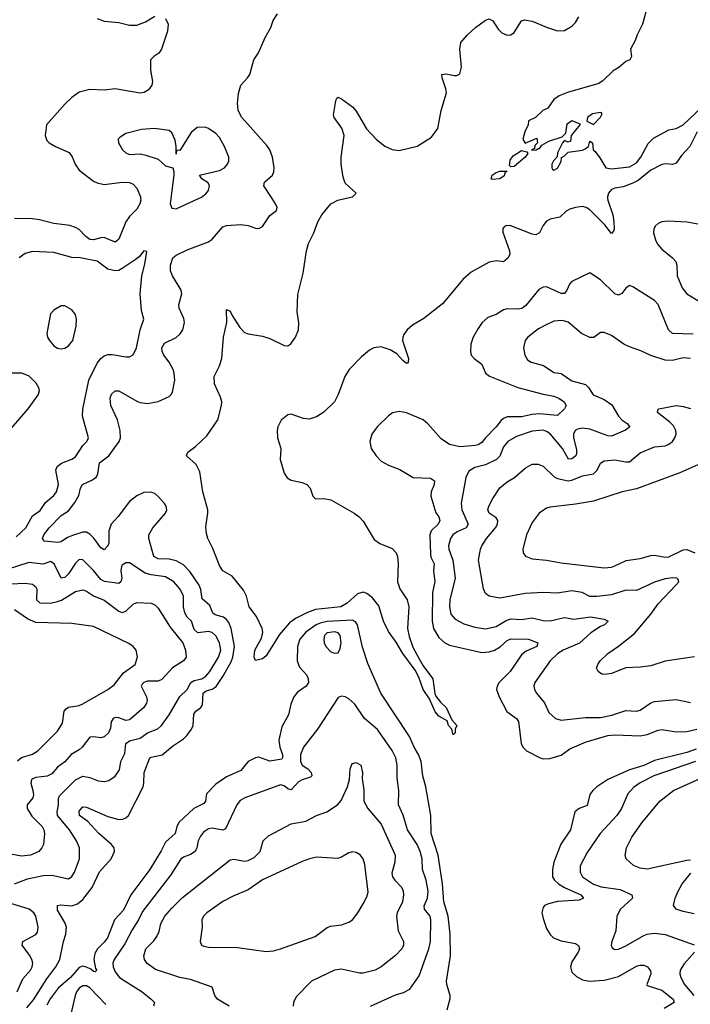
# Model space of a CAD drawing. Header units: inches. Extents: x 1694797 to 1849917, y 907313 to 1017959.
# Tile 14 of 256: x 1704779 to 1708509, y 925521 to 930994. Entities that reach past the tile are written whole.
import ezdxf

# ---------------------------------------------------------------- set-up
doc = ezdxf.new("R2010")
doc.units = ezdxf.units.IN
doc.header["$MEASUREMENT"] = 0
doc.layers.add('B7902', color=7, linetype='Continuous')
doc.layers.add('B7903', color=7, linetype='Continuous')

msp = doc.modelspace()

# ---------------------------------------------------------------- linework, layer by layer
at = {"layer": 'B7902', "color": 5}
for points, elevation in [([(1705452, 930000), (1705452.9, 929990), (1705448.1, 929970), (1705430, 929940.4), (1705390, 929899.3), (1705370, 929871), (1705330, 929774.3), (1705317.3, 929762.7), (1705310, 929758.2), (1705250, 929783.2), (1705230, 929782), (1705190.6, 929769.4), (1705170, 929773), (1705147.9, 929787.9), (1705110, 929827.2), (1705090, 929839.6), (1705058.4, 929850), (1704970, 929861.1), (1704890, 929881.1), (1704850, 929886.8), (1704751.1, 929888.9)], 820), ([(1704819.2, 925500.8), (1704855.2, 925544.8), (1704930, 925662.2), (1704979.8, 925730), (1705002.2, 925770), (1705022.7, 925870), (1705035.7, 925910), (1705040.2, 925950), (1705032.7, 925972.7), (1704990, 926043.6), (1704989.8, 926070.2), (1705006.1, 926073.9), (1705070, 926068.1), (1705100, 926080), (1705130, 926103), (1705182.2, 926170), (1705222.8, 926257.2), (1705288.1, 926330), (1705306.2, 926370), (1705304.9, 926390), (1705289.9, 926410), (1705219.9, 926470), (1705157.5, 926537.5), (1705112.4, 926570), (1705110, 926595.3), (1705130, 926619), (1705150, 926617.5), (1705270, 926565.1), (1705330, 926548.2), (1705353.6, 926550), (1705370, 926556.8), (1705385, 926570), (1705466.1, 926730), (1705470.4, 926750), (1705471.2, 926808.8), (1705503.5, 926890), (1705510, 926895), (1705572.6, 926907.4), (1705630, 926956.1), (1705690, 926996.8), (1705710, 927017.1), (1705735.5, 927050), (1705744.3, 927070), (1705747.2, 927132.8), (1705759.4, 927150), (1705786.8, 927170), (1705795.2, 927184.8), (1705799.6, 927250), (1705816, 927264), (1705850, 927272.2), (1705872.8, 927287.2), (1705910, 927343), (1705955.2, 927424.8), (1705964.5, 927450), (1705973.2, 927510), (1705955, 927610), (1705942.3, 927642.3), (1705930, 927659.9), (1705912.5, 927672.5), (1705865.9, 927685.9), (1705854.2, 927694.2), (1705837.4, 927737.4), (1705795, 927775), (1705787, 927827), (1705778, 927850), (1705726.5, 927926.5), (1705690, 927963.2), (1705650, 927986.2), (1705610, 927995.4), (1705550, 927997.1), (1705525.4, 928010), (1705496.7, 928110), (1705497.2, 928130), (1705519.5, 928170), (1705590.9, 928250), (1705598, 928270), (1705593.5, 928290), (1705584.6, 928304.6), (1705550, 928344.2), (1705530, 928359.7), (1705508.4, 928368.4), (1705470, 928365.3), (1705430, 928347), (1705390, 928315), (1705327.4, 928232.6), (1705288.5, 928190), (1705275.5, 928150), (1705275.1, 928084.9), (1705270, 928068.7), (1705250, 928047.4), (1705230, 928057.7), (1705191.9, 928111.9), (1705170, 928135), (1705150, 928145.4), (1705130, 928144.5), (1705072.7, 928127.3), (1705044.3, 928115.7), (1705010, 928091.7), (1704991.5, 928088.5), (1704915.6, 928095.6), (1704905.4, 928110), (1704914, 928130), (1704944.1, 928170), (1705010, 928237.8), (1705050, 928264.8), (1705085.6, 928310), (1705107.5, 928350), (1705116.8, 928390), (1705127.7, 928410), (1705184.6, 928435.4), (1705207, 928453), (1705214.5, 928470), (1705222.4, 928530), (1705275.3, 928570), (1705332.5, 928650), (1705340.3, 928670), (1705337.4, 928710), (1705322.7, 928770), (1705286, 928850), (1705283.2, 928890), (1705290, 928912), (1705310, 928931.4), (1705330, 928931.3), (1705430, 928872.8), (1705450, 928865.2), (1705490, 928860.7), (1705550, 928871.7), (1705610, 928900.3), (1705622.4, 928910), (1705630, 928924), (1705642.3, 928990), (1705638.6, 929030), (1705632.8, 929050), (1705611.2, 929090), (1705580.6, 929130), (1705572.1, 929150), (1705570.7, 929170), (1705584.8, 929195.2), (1705650, 929228.1), (1705672.5, 929247.5), (1705686.1, 929270), (1705695.6, 929310), (1705692.6, 929332.6), (1705667, 929390), (1705664.5, 929410), (1705681.4, 929470), (1705677.4, 929490), (1705629.4, 929569.4), (1705618.4, 929598.4), (1705617.6, 929630), (1705631.6, 929670), (1705650, 929685.7), (1705710, 929714.3), (1705830, 929759.1), (1705850, 929774.3), (1705910, 929842.4), (1705929.7, 929850.3), (1706010, 929854.9), (1706050, 929850.4), (1706090, 929834.9), (1706110, 929833), (1706130, 929844), (1706170, 929904.9), (1706206.8, 929933.2), (1706211.8, 929950), (1706202.7, 929970), (1706182.9, 930000)], 820), ([(1705620.2, 930000), (1705616.3, 929970), (1705625.5, 929945.5), (1705650, 929942), (1705774.5, 930000)], 840), ([(1708049.3, 930000), (1708050.1, 929990), (1708077.7, 929910), (1708083.9, 929870), (1708085.4, 929830), (1708082, 929818), (1708070, 929804.7), (1708033.8, 929853.8), (1707950, 929936.5), (1707930, 929950.5), (1707910, 929955.4), (1707870.9, 929950.9), (1707839, 929941), (1707818.6, 929930), (1707784.2, 929895.8), (1707730, 929884.8), (1707710, 929873.3), (1707691, 929850), (1707670.6, 929809.4), (1707650, 929799), (1707630, 929801.8), (1707510, 929847.4), (1707489.5, 929850.5), (1707475.6, 929844.4), (1707467.1, 929832.9), (1707466.2, 929813.8), (1707504.3, 929710), (1707504.8, 929690), (1707496.3, 929670), (1707470, 929648.6), (1707430, 929653.4), (1707390, 929646.5), (1707290, 929590.5), (1707243.7, 929550), (1707130, 929415.1), (1707026.8, 929333.2), (1706964.8, 929295.2), (1706934.8, 929270), (1706915.4, 929244.6), (1706909.6, 929230), (1706909.1, 929210), (1706941.5, 929110), (1706940.7, 929090), (1706935.6, 929084.4), (1706930, 929083.6), (1706910, 929100.4), (1706876.6, 929136.6), (1706839.6, 929159.6), (1706790, 929176.4), (1706749.4, 929170.6), (1706723.9, 929156.1), (1706679.8, 929120.2), (1706611.8, 929050), (1706588.5, 929011.5), (1706550.5, 928910), (1706530, 928870.6), (1706470, 928812.6), (1706430, 928785.9), (1706390, 928773.3), (1706356.9, 928776.9), (1706290, 928800.3), (1706270, 928798), (1706232.7, 928767.3), (1706215.5, 928730), (1706212.1, 928710), (1706213.8, 928670), (1706231.3, 928610), (1706228, 928550), (1706250, 928473.4), (1706267.4, 928447.4), (1706290, 928434.9), (1706350, 928422), (1706376.3, 928410), (1706394.9, 928390), (1706410, 928344.7), (1706424.7, 928330), (1706470, 928332), (1706510, 928324.9), (1706640.3, 928250), (1706667.6, 928230), (1706690, 928205.7), (1706750, 928105.3), (1706782.4, 928082.4), (1706850, 928054.4), (1706874, 928030), (1706880.8, 928010), (1706883.9, 927970), (1706879.8, 927870), (1706894.4, 927830), (1706933.7, 927770), (1706943.6, 927730), (1706936.8, 927610), (1706945.2, 927565.2), (1706965.9, 927505.9), (1707000.6, 927440.6), (1707022.4, 927402.4), (1707077.7, 927330), (1707087.9, 927247.9), (1707093.7, 927233.7), (1707119.6, 927199.6), (1707150.8, 927170), (1707182, 927102), (1707210.3, 927070.4), (1707202, 927050), (1707202, 927030), (1707190, 927018), (1707182, 927050), (1707164, 927070), (1707156.5, 927096.5), (1707110, 927122.7), (1707090, 927147), (1707059.1, 927219.1), (1707023, 927270), (1706998.6, 927338.6), (1706978.7, 927378.7), (1706910, 927470.8), (1706873.5, 927533.5), (1706830, 927593.3), (1706802.2, 927650), (1706776.1, 927736.1), (1706740.6, 927780.6), (1706710, 927805.2), (1706690, 927811.3), (1706657.6, 927802.4), (1706601.2, 927750), (1706565.5, 927730), (1706425.2, 927714.8), (1706380.8, 927699.2), (1706314.1, 927665.9), (1706279.1, 927640.9), (1706223.6, 927576.4), (1706150, 927457), (1706130, 927442), (1706090, 927432.7), (1706083.5, 927450), (1706087.1, 927490), (1706124.7, 927555.3), (1706130.9, 927589.1), (1706127.9, 927610), (1706096.1, 927676.1), (1706056, 927730), (1706040.2, 927790), (1706023.8, 927823.8), (1705960.5, 927900.5), (1705910, 927931.2), (1705890, 927959.3), (1705853.9, 928053.9), (1705825.2, 928110), (1705817.8, 928137.8), (1705814.1, 928174.1), (1705826.4, 928250), (1705825.5, 928270), (1705797, 928370), (1705780.5, 928480.5), (1705761, 928521), (1705707, 928570), (1705714, 928590), (1705757.8, 928622.2), (1705819.9, 928680.1), (1705881.7, 928770), (1705902.4, 928850), (1705903.5, 928870), (1705896.3, 928896.3), (1705863.4, 928970), (1705860.2, 929010), (1705891.4, 929070), (1705903.2, 929110), (1705912.3, 929230), (1705930.8, 929310.8), (1705930, 929382.8), (1705950, 929374), (1705960.2, 929350), (1706003, 929283), (1706030, 929255.2), (1706050, 929247.1), (1706130, 929234.4), (1706170, 929222.6), (1706250, 929182.6), (1706270, 929181.4), (1706287.9, 929192.1), (1706312.4, 929230), (1706329.8, 929270), (1706331.2, 929308.8), (1706322, 929370), (1706326.6, 929466.6), (1706355.3, 929584.7), (1706374.5, 929710), (1706386, 929750), (1706414.7, 929810), (1706436.6, 929870), (1706458.9, 929910), (1706510.7, 929970), (1706549.1, 929990.9), (1706587.5, 930000)], 780), ([(1708550, 929857.8), (1708491.5, 929868.5), (1708385.9, 929874.1), (1708350, 929869.8), (1708330, 929861.5), (1708313.7, 929846.3), (1708306, 929830), (1708305.2, 929810), (1708315, 929770), (1708326.6, 929746.6), (1708350, 929717.8), (1708410.7, 929670.7), (1708428.2, 929650), (1708433.8, 929630), (1708435.3, 929570), (1708463.1, 929503.1), (1708490, 929469.3), (1708570, 929421.3)], 820), ([(1704760.3, 928119.7), (1704813.1, 928170), (1704850, 928236.6), (1704893.6, 928266.4), (1704923.4, 928310), (1704969.8, 928350), (1704983.5, 928370), (1704995, 928410), (1704979.5, 928490), (1704988.2, 928510), (1705011.3, 928528.7), (1705069.2, 928550.8), (1705090, 928564.6), (1705130, 928626.4), (1705153.6, 928650), (1705161.6, 928670), (1705128.6, 928790), (1705129.7, 928829.7), (1705164.1, 928990), (1705210, 929083.9), (1705230, 929110.1), (1705250, 929125.6), (1705270, 929132.9), (1705293, 929133), (1705370, 929119.1), (1705390, 929120.3), (1705410, 929130.4), (1705429.8, 929170.2), (1705449.8, 929270.2), (1705469.6, 929330), (1705457.4, 929377.4), (1705449.7, 929470.3), (1705458.2, 929570), (1705475.1, 929635.1), (1705486, 929706), (1705470, 929708.7), (1705444.4, 929675.6), (1705421.8, 929658.2), (1705350, 929610.7), (1705330, 929600.7), (1705310, 929597.1), (1705270, 929607.6), (1705210, 929651.3), (1705115.3, 929670), (1705070, 929671.7), (1704970, 929699.8), (1704850, 929705), (1704810, 929693.5), (1704777, 929670)], 840), ([(1708525, 929245), (1708410, 929249.8), (1708387.1, 929270), (1708329.9, 929410), (1708310, 929433.8), (1708190, 929509.8), (1708170, 929515.6), (1708150, 929502), (1708128.9, 929471.1), (1708110, 929462.4), (1708090, 929469.7), (1708010, 929548), (1707950, 929587), (1707850, 929538.9), (1707836.8, 929523.2), (1707823.2, 929490), (1707810, 929472.8), (1707790, 929472.7), (1707710, 929509), (1707690, 929508), (1707666.2, 929493.8), (1707594.4, 929405.6), (1707571.2, 929388.8), (1707550, 929384.3), (1707490, 929387.4), (1707470, 929381.2), (1707430, 929355.8), (1707382.3, 929337.7), (1707351.6, 929310), (1707330, 929278), (1707302.2, 929230), (1707289.2, 929190), (1707286.7, 929150), (1707290.3, 929130), (1707307, 929110), (1707350, 929079.6), (1707369.1, 929030), (1707392.4, 929012.4), (1707550, 928950.1), (1707690, 928913.1), (1707750, 928902), (1707778.4, 928890), (1707808.4, 928870), (1707818.4, 928850), (1707808.5, 928830), (1707770, 928794.7), (1707670, 928802.3), (1707630, 928799.4), (1707570, 928786.2), (1707490, 928786.8), (1707470, 928777.7), (1707455.3, 928764.7), (1707429.5, 928730), (1707369.4, 928670), (1707350, 928644.2), (1707330.1, 928629.9), (1707313.2, 928626.8), (1707230, 928620.1), (1707170, 928631.8), (1707123.2, 928663.2), (1707050, 928747), (1707022.7, 928770), (1706930, 928808.7), (1706890, 928816.1), (1706852.2, 928807.8), (1706830, 928792.8), (1706768, 928730), (1706738.3, 928690), (1706726.5, 928650), (1706734.7, 928610), (1706762.4, 928570), (1706790, 928540.8), (1706830, 928516.9), (1706892.8, 928492.8), (1706967.7, 928450), (1707064.8, 928444.8), (1707086, 928430), (1707083.8, 928410), (1707067.9, 928370), (1707065.9, 928345.9), (1707093.6, 928253.6), (1707110.2, 928230), (1707116.5, 928210), (1707107.5, 928190), (1707067.3, 928152.7), (1707060.9, 928130), (1707063.6, 928023.7), (1707066.3, 928006.3), (1707083.7, 927970), (1707080.4, 927930), (1707088.5, 927870), (1707075.3, 927810), (1707073.3, 927650), (1707080.6, 927610), (1707110, 927560.6), (1707144.7, 927530), (1707170, 927517.7), (1707350, 927477.1), (1707390, 927479.6), (1707420.4, 927490), (1707451.3, 927508.7), (1707490, 927543.7), (1707510, 927553.2), (1707610, 927550.1), (1707661.6, 927530), (1707654.6, 927510), (1707596, 927484), (1707570, 927462.9), (1707507.1, 927370), (1707445.4, 927310), (1707434.5, 927290), (1707431.1, 927270), (1707445.4, 927230), (1707489, 927149), (1707542.8, 927110), (1707553.5, 927093.5), (1707569.2, 926970), (1707578.5, 926950), (1707598.7, 926930), (1707674, 926890), (1707690, 926885.6), (1707727.8, 926887.8), (1707790, 926905.6), (1707839.8, 926940.2), (1707930, 926979.9), (1708050, 927014.6), (1708090, 927019.1), (1708230, 927013.4), (1708270, 927020.1), (1708330, 927044.2), (1708350, 927047.9), (1708430, 927035.9), (1708490, 927038.1), (1708546, 927050)], 820), ([(1708510, 929109.8), (1708470, 929113.7), (1708410, 929099.4), (1708370, 929101.4), (1708290, 929126.6), (1708234.1, 929154.1), (1708170, 929174.6), (1708139.7, 929190), (1708070, 929237.6), (1708030, 929254.7), (1708010, 929255.8), (1707973.4, 929226.6), (1707950, 929226.5), (1707903.1, 929250), (1707830, 929313.3), (1707797.2, 929322.8), (1707750, 929318), (1707703.9, 929296.1), (1707664.4, 929275.6), (1707605.3, 929230), (1707590.3, 929210), (1707581.7, 929170), (1707589.1, 929129.1), (1707603.4, 929103.4), (1707624, 929090), (1707692.1, 929072.1), (1707750, 929032.3), (1707790, 929026.7), (1707850, 928986.4), (1707926.6, 928966.6), (1707943.5, 928950), (1707968.6, 928908.6), (1708030, 928882.8), (1708072.4, 928852.4), (1708109.7, 928789.7), (1708130, 928768.5), (1708157.3, 928750), (1708173.1, 928730), (1708148.5, 928711.5), (1708070, 928679.4), (1708050, 928680.9), (1707950, 928717.7), (1707910, 928724.1), (1707881.3, 928718.7), (1707868.3, 928710), (1707859.8, 928690), (1707858.7, 928670), (1707875.7, 928604.3), (1707877, 928583), (1707872, 928570), (1707850, 928552.8), (1707831.1, 928551.1), (1707798.5, 928610), (1707730, 928691.1), (1707710, 928704.7), (1707690, 928711.6), (1707630, 928707.6), (1707542.2, 928677.8), (1707494.7, 928650), (1707470, 928619.7), (1707450, 928568.5), (1707431.4, 928548.6), (1707370, 928520.4), (1707310, 928505.3), (1707276.4, 928483.6), (1707259.7, 928450), (1707234.2, 928305.8), (1707238, 928270), (1707274.3, 928190), (1707261.6, 928170), (1707213.1, 928146.9), (1707188.6, 928130), (1707175, 928110), (1707163.8, 928070), (1707166.3, 928050), (1707188.6, 927990), (1707201.4, 927890), (1707170.8, 927770), (1707168.9, 927730), (1707176.8, 927690), (1707200.9, 927660.9), (1707250, 927635), (1707310, 927617.6), (1707370, 927608.7), (1707430, 927620.8), (1707485.7, 927654.3), (1707510, 927663.3), (1707570, 927659.8), (1707630, 927668.8), (1707690, 927653.4), (1707730, 927652.5), (1707810, 927670.8), (1707861.6, 927661.6), (1707954.6, 927674.6), (1708030, 927661.7), (1708052.7, 927650), (1708032.7, 927630), (1708010, 927621.2), (1707955, 927585), (1707892.5, 927527.5), (1707802.8, 927490), (1707773, 927470), (1707730.2, 927430), (1707644.4, 927310), (1707639.6, 927290), (1707642.8, 927270), (1707652.8, 927250), (1707697.5, 927197.5), (1707722.3, 927142.3), (1707759.3, 927110), (1707790, 927099.6), (1707925.5, 927114.5), (1708010, 927115.7), (1708072.1, 927127.9), (1708150, 927154), (1708210, 927151.2), (1708230, 927156.5), (1708290, 927197.5), (1708310, 927204.1), (1708430, 927214.4), (1708510, 927199.3)], 840), ([(1704730, 929031.3), (1704790, 929030.2), (1704830, 929014), (1704870, 928975.3), (1704883.2, 928950), (1704887.1, 928930), (1704881.8, 928910), (1704824.4, 928830), (1704696.9, 928683.1)], 840), ([(1708531.9, 927451.9), (1708370, 927427.3), (1708290, 927403.2), (1708230, 927394.6), (1708150, 927391.7), (1708070, 927359.5), (1708033.4, 927353.4), (1708016.3, 927356.3), (1707996, 927370), (1707987.3, 927390), (1707994, 927410), (1708007.7, 927430), (1708050.5, 927470), (1708109.3, 927510.7), (1708198.1, 927581.9), (1708289.7, 927690.3), (1708330, 927746), (1708428.9, 927850), (1708444.9, 927870), (1708441.6, 927881.6), (1708434.8, 927890), (1708412.3, 927892.3), (1708370, 927885.5), (1708310, 927866.8), (1708210, 927821.5), (1708150, 927823.5), (1708070, 927796.3), (1707990, 927786.8), (1707950, 927788.6), (1707908, 927810), (1707850, 927818.7), (1707770, 927805.8), (1707690, 927809.4), (1707590, 927804), (1707450, 927778.9), (1707390, 927790.3), (1707370, 927804.4), (1707358, 927830), (1707331.9, 927990), (1707342, 928050), (1707350.2, 928070), (1707375, 928110), (1707426.1, 928170), (1707437.2, 928190), (1707438.7, 928210), (1707430, 928225.3), (1707390, 928250.5), (1707382.6, 928270), (1707387.6, 928290), (1707410, 928332.8), (1707450, 928390.9), (1707490, 928424.8), (1707531.5, 928450), (1707590, 928501.7), (1707630, 928522.6), (1707662.5, 928522.5), (1707690, 928512.4), (1707752.5, 928452.5), (1707770, 928443.8), (1707830, 928429.9), (1707850, 928433.6), (1707910, 928458.8), (1707970.4, 928469.6), (1707991, 928490), (1708010, 928528), (1708030, 928542.7), (1708090, 928547.7), (1708150, 928535.7), (1708170, 928537), (1708230, 928586.3), (1708310, 928618.8), (1708370, 928625.2), (1708390, 928633.7), (1708409.3, 928650), (1708423.2, 928670), (1708430.2, 928690), (1708429.3, 928710), (1708415.7, 928735.7), (1708396, 928756), (1708326.8, 928810), (1708331.1, 928828.9), (1708334, 928830), (1708430, 928849.6), (1708470, 928844.7), (1708510, 928833)], 860), ([(1708585, 928535), (1708450, 928475.3), (1708210, 928386.2), (1708130, 928369.8), (1707970, 928318.5), (1707870, 928300.3), (1707730, 928284.4), (1707710, 928278.2), (1707668.8, 928250), (1707630, 928198.4), (1707597.3, 928130), (1707577.6, 928050), (1707579.3, 928030), (1707591.8, 928011.8), (1707630, 927997.4), (1707710, 927990.2), (1707790, 927974), (1708030, 927947.5), (1708070, 927951.1), (1708090, 927957.8), (1708151.4, 927988.6), (1708230, 927998.5), (1708290, 928015), (1708310, 928016.6), (1708370, 928006.2), (1708390, 928008.3), (1708470, 928047.8), (1708490, 928048.6), (1708534.9, 928030)], 880), ([(1704750, 926190.8), (1704821.9, 926218.1), (1704910, 926237), (1704958.3, 926238.3), (1705050, 926219), (1705070, 926230.4), (1705085, 926255), (1705112.4, 926330), (1705111.8, 926390), (1705094.8, 926430), (1705056.8, 926490), (1704989.3, 926570), (1704987.2, 926590), (1704994.7, 926630), (1704994.3, 926665.7), (1705000.5, 926679.5), (1705090, 926769.3), (1705130, 926788.3), (1705170, 926781.8), (1705216.6, 926763.4), (1705250, 926759.7), (1705274.9, 926765.1), (1705310, 926788.7), (1705335.2, 926824.8), (1705342.7, 926870), (1705364.5, 926915.5), (1705370, 926971.4), (1705390, 926986), (1705450, 927000.1), (1705490, 927030.2), (1705547.8, 927052.2), (1705568, 927070), (1705610.5, 927129.5), (1705670, 927231.2), (1705709.9, 927270.1), (1705730.3, 927309.7), (1705750, 927320.3), (1705792.5, 927330), (1705814.9, 927345.1), (1705837.5, 927370), (1705885.8, 927450), (1705898, 927490), (1705889.9, 927530), (1705869.4, 927569.5), (1705850, 927588.3), (1705830, 927592.9), (1705770, 927585.4), (1705750, 927605), (1705735.2, 927650), (1705710, 927672.4), (1705697, 927697), (1705689.9, 927730), (1705690, 927791.2), (1705669.9, 927830), (1705637.3, 927870), (1705590, 927896.7), (1705510, 927907.3), (1705477.4, 927917.4), (1705390, 927974), (1705370, 927974), (1705350, 927962.4), (1705345.3, 927954.7), (1705341.7, 927930), (1705346.8, 927890), (1705341.1, 927870), (1705330, 927859.8), (1705250.7, 927870.7), (1705230, 927881.4), (1705190, 927932.6), (1705130, 927992.2), (1705110, 927992.8), (1705090, 927972.2), (1705050, 927913.2), (1705030, 927892.7), (1705010, 927889.7), (1704971.7, 927970), (1704950, 927981.4), (1704910, 927967.5), (1704830, 927977.5), (1704710, 927938.2)], 840), ([(1704690, 927856), (1704810, 927862.1), (1704850, 927856.2), (1704870, 927841.3), (1704875.2, 927830), (1704872.2, 927770), (1704892.1, 927752.1), (1704950, 927750.8), (1704990, 927759.2), (1705012.4, 927767.6), (1705090, 927815.2), (1705130, 927824.7), (1705150, 927817.5), (1705190.7, 927790.7), (1705250, 927766.4), (1705330, 927706.4), (1705350, 927699.5), (1705370, 927705.7), (1705410, 927745.6), (1705430, 927753.8), (1705509.8, 927749.8), (1705530, 927740.5), (1705550, 927722.4), (1705616.9, 927616.9), (1705685.8, 927530), (1705701.5, 927490), (1705705.4, 927450), (1705689.6, 927430), (1705628.8, 927391.2), (1705570, 927327.1), (1705550, 927317.1), (1705490, 927316.2), (1705469.8, 927310), (1705460.4, 927299.6), (1705454.9, 927290), (1705484.5, 927230), (1705487.8, 927210), (1705484.4, 927195.6), (1705469.8, 927170), (1705399.7, 927110), (1705390, 927102.6), (1705370, 927098), (1705330, 927113.7), (1705310, 927115.5), (1705299.3, 927110), (1705288.6, 927091.4), (1705283.5, 927056.5), (1705273.7, 927030), (1705250, 927006.9), (1705230, 927001.2), (1705190, 927007.1), (1705170, 927004.9), (1705127, 926950), (1705110, 926935.2), (1705065, 926910), (1705030, 926868.4), (1704990, 926839.2), (1704958, 926802), (1704931.7, 926788.3), (1704870, 926780.8), (1704844.8, 926770), (1704841, 926750), (1704853, 926710), (1704855.5, 926684.5), (1704851.6, 926668.4), (1704821.2, 926630), (1704821.4, 926610), (1704846.6, 926566.6), (1704903.5, 926510), (1704913.5, 926490), (1704916.8, 926470), (1704910.8, 926409.2), (1704903, 926390), (1704885.6, 926370), (1704839.3, 926350), (1704790, 926344.2), (1704710, 926358.8)], 860), ([(1704766.6, 926873.4), (1704790, 926892.3), (1704850, 926912), (1704881.1, 926930), (1704990, 927039.5), (1705016.9, 927083.1), (1705027.4, 927150), (1705037.3, 927162.7), (1705050, 927172.6), (1705110, 927182.6), (1705129.8, 927190.2), (1705269.8, 927270.2), (1705303.9, 927296.1), (1705357.5, 927362.5), (1705422.2, 927410), (1705435.1, 927450), (1705426.9, 927490), (1705410.6, 927510.6), (1705386.9, 927526.9), (1705190, 927620.3), (1705070, 927638.2), (1704870, 927642.5), (1704823.4, 927663.4), (1704750, 927714.2)], 880), ([(1707156.1, 925490), (1707173.1, 925553.1), (1707173.8, 925570), (1707155.7, 925630), (1707154, 925650), (1707176.2, 925790), (1707174.2, 925910), (1707163.1, 926010), (1707137.8, 926090), (1707130.7, 926190), (1707107, 926350), (1707067.4, 926470), (1707066.2, 926570), (1707038.4, 926730), (1707021.1, 926790), (1707012.5, 926870), (1706997.3, 926910), (1706972.9, 926950), (1706946.4, 927010), (1706787.9, 927250), (1706716.1, 927416.1), (1706686.8, 927506.8), (1706658.2, 927630), (1706646.9, 927646.9), (1706630, 927656.7), (1706490, 927647.8), (1706450, 927640.3), (1706427.7, 927630), (1706370.5, 927590), (1706336.9, 927550), (1706323.9, 927510), (1706322.1, 927430), (1706335.7, 927395.7), (1706376.1, 927350), (1706384.3, 927330), (1706385.7, 927310), (1706373, 927290), (1706323.5, 927256.5), (1706303.2, 927230), (1706286.5, 927190), (1706273.8, 927130), (1706237.1, 927062.9), (1706220.4, 926990), (1706225.8, 926950), (1706240.6, 926910), (1706241.6, 926890), (1706236.4, 926883.6), (1706170, 926872.1), (1706110, 926894.3), (1706090, 926891.6), (1706049.1, 926870.9), (1706010, 926819.8), (1705930, 926785.5), (1705870, 926743.7), (1705818.3, 926690), (1705811.8, 926650), (1705803, 926637), (1705748.5, 926610), (1705666.5, 926533.5), (1705653.1, 926510), (1705643.2, 926470), (1705590, 926421.5), (1705566.7, 926373.3), (1705503.3, 926270), (1705397.5, 926130), (1705356.4, 926043.6), (1705305.8, 925990), (1705267.1, 925890), (1705250, 925865.8), (1705211.4, 925828.6), (1705196.6, 925803.4), (1705191.3, 925770), (1705200.7, 925720.7), (1705207.7, 925710), (1705198.3, 925701.7), (1705190, 925702.7), (1705175.8, 925715.8), (1705150, 925727.5), (1705130, 925732.7), (1705110, 925726), (1705061.3, 925670), (1704993.8, 925610), (1704948.4, 925551.6), (1704930, 925515.6)], 820), ([(1706731.3, 925510), (1706870, 925574.2), (1706913.9, 925586.1), (1706950, 925604.6), (1707001.7, 925678.3), (1707055.2, 925830), (1707063.6, 925870), (1707065.7, 925990), (1707062.3, 926010), (1707030.7, 926050), (1707028.5, 926068.5), (1707048.3, 926110), (1707051.7, 926150), (1707039.9, 926210), (1707019.5, 926270), (1707016.9, 926330), (1707006.6, 926370), (1706989.9, 926410), (1706935.8, 926490), (1706912, 926572), (1706887, 926630), (1706888.1, 926710), (1706878.8, 926778.8), (1706879.1, 926850), (1706870.6, 926890), (1706850, 926932.1), (1706768.6, 927048.6), (1706696.2, 927110), (1706643.9, 927190), (1706610, 927219.7), (1706590, 927229.7), (1706570, 927234.5), (1706550, 927227), (1706434.7, 927050), (1706357.6, 926950), (1706340.2, 926910), (1706340.9, 926870), (1706350.2, 926850), (1706381.7, 926830), (1706400.7, 926810), (1706404, 926790), (1706397.5, 926782.5), (1706350, 926768.5), (1706330, 926756.8), (1706290, 926712.4), (1706270, 926719.3), (1706250, 926735), (1706230, 926741.4), (1706031.6, 926668.4), (1706006.3, 926653.7), (1705986.2, 926630), (1705924.3, 926495.7), (1705910, 926489.2), (1705850, 926500.6), (1705830, 926496.8), (1705802.5, 926477.5), (1705784.6, 926455.4), (1705771.8, 926430), (1705764.8, 926390), (1705755.2, 926370), (1705730, 926353.8), (1705690, 926339.3), (1705674.5, 926325.5), (1705619.7, 926240.3), (1705462.9, 926037.1), (1705440.5, 925990), (1705404.6, 925935.4), (1705363.5, 925856.5), (1705304.1, 925770), (1705297.4, 925750), (1705298.4, 925730), (1705310, 925701.6), (1705335.3, 925670), (1705460.2, 925590), (1705510.4, 925550), (1705528.2, 925530), (1705523.8, 925510)], 840), ([(1708541.5, 926938.5), (1708490, 926920.8), (1708310, 926875.4), (1708250, 926848.9), (1708170, 926825), (1708050.2, 926770), (1707990, 926730.4), (1707966.9, 926710), (1707950, 926686.9), (1707934.8, 926625.2), (1707890, 926608.5), (1707866.3, 926590), (1707842.3, 926490), (1707788.3, 926411.7), (1707750.1, 926310), (1707742.9, 926270), (1707743.1, 926230), (1707753.1, 926210), (1707775.9, 926190), (1707810, 926170.9), (1707899.7, 926130), (1707914.7, 926110), (1707890, 926100.2), (1707770, 926092.4), (1707720.2, 926080.2), (1707698.5, 926070), (1707690, 926059.8), (1707684.2, 926030), (1707690, 925997.8), (1707710, 925942.5), (1707730, 925908.9), (1707748.9, 925890), (1707790, 925874), (1707870, 925857.9), (1707887.9, 925847.9), (1707893.2, 925830), (1707885.3, 925810), (1707850, 925757.2), (1707842.3, 925730), (1707850, 925699.5), (1707875.7, 925675.7), (1707910, 925657.7), (1707948.9, 925648.9), (1708030, 925654.1), (1708110, 925675.5), (1708210, 925732.9), (1708230, 925738.6), (1708250, 925737.8), (1708270.4, 925730), (1708287.4, 925707.4), (1708290.3, 925690), (1708267.4, 925630), (1708270, 925624.9), (1708350, 925598.5), (1708413.1, 925550), (1708419.6, 925530), (1708362.8, 925497.2)], 820), ([(1705944.9, 925510), (1705880.3, 925550), (1705864.6, 925570), (1705850, 925615.5), (1705730, 925657.8), (1705670, 925670.2), (1705534.8, 925714.8), (1705488.5, 925748.5), (1705473.7, 925770), (1705470.3, 925790.3), (1705481.5, 925830), (1705526.1, 925873.9), (1705542.7, 925897.3), (1705554.6, 925925.4), (1705563.5, 925970), (1705585.9, 926010), (1705624.6, 926055.4), (1705685.6, 926114.4), (1705950, 926323.5), (1705970, 926328.3), (1706030, 926316.2), (1706050, 926320.2), (1706083.2, 926336.8), (1706116.5, 926370), (1706133.7, 926430), (1706162.5, 926457.5), (1706290, 926523.5), (1706370, 926539.1), (1706430, 926571), (1706487.7, 926590), (1706546, 926630), (1706567, 926653), (1706603.1, 926730), (1706613.4, 926770), (1706618, 926830), (1706626.4, 926853.6), (1706630, 926859), (1706650, 926865.2), (1706676, 926850), (1706686.6, 926810), (1706684.1, 926775.9), (1706692.5, 926712.5), (1706692.4, 926650), (1706716, 926610), (1706790, 926522.7), (1706867.6, 926350), (1706866.6, 926310), (1706849.9, 926250), (1706853.3, 926230), (1706864.8, 926210), (1706903.8, 926170), (1706912.4, 926150), (1706914.6, 926130), (1706908.4, 926090), (1706878.6, 926030), (1706875, 926010), (1706884.2, 925930), (1706914.8, 925870), (1706913.8, 925850), (1706905.1, 925830), (1706870, 925792.8), (1706790, 925729), (1706757, 925710), (1706690, 925693.4), (1706670, 925693.8), (1706570, 925715.3), (1706530, 925710.3), (1706401.6, 925650), (1706316.8, 925563.2), (1706301.5, 925530), (1706300.3, 925510)], 860), ([(1708538, 926870), (1708306.7, 926790), (1708230, 926752.3), (1708193.3, 926726.7), (1708161.7, 926690), (1708126, 926610), (1708101.1, 926570), (1708008.1, 926470), (1707934.6, 926365.4), (1707896.5, 926290), (1707895.6, 926255.6), (1707910, 926229.2), (1707970, 926188.8), (1708014, 926174), (1708118.1, 926158.1), (1708183.1, 926130), (1708187.4, 926110), (1708120.2, 926050), (1708100.3, 926010), (1708095.6, 925930), (1708072.3, 925870), (1708069.2, 925850), (1708074.7, 925834.7), (1708090, 925826.3), (1708110, 925828.1), (1708150, 925845.5), (1708250, 925903.4), (1708270, 925911.1), (1708310, 925915.9), (1708369, 925909), (1708530, 925851.4)], 840), ([(1708510, 926321.3), (1708490, 926319.8), (1708270, 926271.1), (1708230, 926278), (1708192.4, 926292.4), (1708152.4, 926330), (1708147.6, 926347.6), (1708153.8, 926390), (1708183.8, 926450), (1708240.2, 926530), (1708340.2, 926650), (1708416.5, 926710), (1708605.5, 926794.5)], 860), ([(1708530, 926024.5), (1708470, 926036.9), (1708430.3, 926050.3), (1708416.5, 926070), (1708424.1, 926110), (1708441.1, 926150), (1708463.5, 926190), (1708511.1, 926250)], 860), ([(1704765.9, 925590), (1704797.2, 925662.8), (1704838.5, 925710), (1704849, 925730), (1704851.9, 925750), (1704847.4, 925770), (1704834.5, 925794.5), (1704792.4, 925850), (1704796.3, 925870), (1704870, 925908.8), (1704878, 925922), (1704881.7, 925950), (1704869.8, 926010), (1704858, 926030), (1704831.1, 926050), (1704730, 926081.1)], 840), ([(1708532.6, 925810), (1708474.5, 925745.5), (1708453.2, 925710), (1708451.1, 925690), (1708455.6, 925670), (1708476.5, 925630), (1708529.5, 925570)], 840), ([(1705259, 925519), (1705170, 925612.9), (1705150, 925624.1), (1705130, 925624.2), (1705110, 925611.4), (1705095.4, 925590), (1705088.4, 925570), (1705057.6, 925442.4)], 840)]:
    msp.add_lwpolyline(points, dxfattribs=dict(at, elevation=elevation))
for points, elevation in [([(1705030, 929404), (1705010, 929404), (1704970, 929379), (1704950, 929359), (1704930.5, 929250), (1704933.4, 929230), (1704944.9, 929210), (1704970, 929181.6), (1704990, 929168.5), (1705010, 929164.9), (1705030, 929168.4), (1705050, 929180.4), (1705074.3, 929210), (1705094.3, 929290), (1705095.1, 929330), (1705090, 929355.3), (1705070, 929381.2)], 860), ([(1706532.1, 927592.1), (1706490, 927585.4), (1706474.6, 927570), (1706470.3, 927550), (1706473.1, 927530), (1706482.6, 927510), (1706510, 927480.4), (1706530, 927472.7), (1706550, 927474), (1706561.3, 927498.7), (1706567.4, 927530), (1706560.9, 927570), (1706550, 927585.1)], 840), ([(1706630, 926367.8), (1706610, 926363.6), (1706570, 926338.7), (1706547.9, 926332.1), (1706430, 926338.4), (1706390.7, 926330), (1706350, 926313.8), (1706130, 926212.4), (1706050, 926158), (1705970, 926123.8), (1705910, 926091.9), (1705819.5, 926030), (1705801.3, 926010), (1705792.2, 925990), (1705793.4, 925950), (1705783.1, 925870), (1705790.3, 925850.4), (1705803.7, 925843.7), (1705830, 925838.5), (1705990, 925836.3), (1706150, 925814.9), (1706190, 925818.9), (1706230, 925828.9), (1706422, 925898), (1706490, 925947.4), (1706510, 925954.6), (1706570, 925962), (1706610, 925977.6), (1706630, 925990.5), (1706660.5, 926030), (1706690, 926079.1), (1706710, 926117.3), (1706716.6, 926143.4), (1706698.7, 926298.7), (1706689.8, 926329.8), (1706672, 926352), (1706650, 926364.2)], 880)]:
    msp.add_lwpolyline(points, close=True, dxfattribs=dict(at, elevation=elevation))
at = {"layer": 'B7903', "color": 5}
for points, elevation in [([(1708265.6, 931050), (1708242.9, 930970), (1708213.3, 930910), (1708202.5, 930877.5), (1708176.3, 930830), (1708182, 930790), (1708172.3, 930770), (1708150, 930762), (1708111.3, 930728.7), (1708079.5, 930710), (1708023.9, 930656.1), (1708000.4, 930639.6), (1707825.2, 930590), (1707779.3, 930570), (1707750, 930550.3), (1707717, 930503), (1707689, 930490), (1707648.9, 930451.1), (1707608.9, 930431.1), (1707608, 930410), (1707588, 930370), (1707578, 930330), (1707590, 930308), (1707654.6, 930334.6), (1707659, 930310), (1707644.7, 930295.3), (1707642, 930278), (1707626, 930270), (1707650, 930268), (1707662.8, 930277.2), (1707670, 930277.2), (1707683.4, 930296.6), (1707721.3, 930318.7), (1707796.9, 930343.1), (1707816, 930364), (1707824, 930416), (1707850, 930433.2), (1707895.3, 930415.3), (1707895.3, 930410), (1707846, 930350), (1707842, 930318), (1707830, 930314), (1707810, 930322), (1707798, 930310), (1707770, 930254), (1707768.9, 930231.1), (1707748, 930210), (1707738, 930190), (1707738, 930170), (1707743.1, 930163.1), (1707750, 930158), (1707770, 930168), (1707790, 930206), (1707792, 930228), (1707810, 930238), (1707830, 930258), (1707910, 930268.7), (1707924.7, 930275.3), (1707942, 930290), (1707950, 930318), (1707966, 930310), (1707968, 930270), (1707980.4, 930260.4), (1708006, 930226), (1708039, 930170), (1708070, 930164.7), (1708170, 930175.4), (1708210, 930198.5), (1708234.4, 930230), (1708273.9, 930306.1), (1708305, 930335), (1708390, 930381.3), (1708430, 930389.8), (1708470, 930409.8), (1708570, 930504.5)], 760), ([(1705590, 931000.4), (1705604.9, 930970), (1705600.7, 930930), (1705568.9, 930830), (1705552.7, 930807.3), (1705526, 930790), (1705506.5, 930770), (1705506.7, 930713.3), (1705518.3, 930650), (1705514.9, 930630), (1705495.8, 930604.2), (1705471.3, 930588.7), (1705450, 930585.6), (1705310, 930608.9), (1705250, 930603.1), (1705170, 930605.3), (1705110, 930590.9), (1705070, 930562.4), (1705032.8, 930527.2), (1704927.8, 930410), (1704920.2, 930350), (1704930, 930322.6), (1704942.6, 930310), (1704978.7, 930290), (1705055.3, 930255.3), (1705071.8, 930231.8), (1705090, 930187), (1705110, 930158.3), (1705190, 930096.9), (1705210, 930087.2), (1705250, 930078), (1705350, 930091.4), (1705389.3, 930089.3), (1705410, 930080.3), (1705430, 930057.6), (1705451.1, 930010), (1705452, 930000)], 820), ([(1705210, 931000.9), (1705250, 930985.8), (1705330, 930978), (1705390, 930962.7), (1705430, 930963.3), (1705478.3, 930981.7), (1705530, 931013.8)], 820), ([(1706182.9, 930000), (1706136.8, 930070), (1706140.4, 930090), (1706186.2, 930130), (1706192.2, 930147.8), (1706194.6, 930170), (1706184.8, 930230), (1706169.8, 930270), (1706153.8, 930293.8), (1706013.9, 930450), (1705993.7, 930490), (1705989.9, 930530), (1705996.3, 930583.7), (1706009.8, 930630), (1706046.9, 930670), (1706058.5, 930690), (1706082.4, 930770), (1706106.9, 930810), (1706145, 930895), (1706175.8, 930950), (1706188.4, 930990), (1706213.9, 931026.1)], 820), ([(1706587.5, 930000), (1706629.5, 930010), (1706651.5, 930030), (1706590, 930086), (1706577.8, 930117.8), (1706567.9, 930190), (1706567.6, 930230), (1706584, 930350), (1706571.8, 930391.8), (1706527.8, 930450), (1706525.4, 930465.4), (1706537, 930543), (1706542.9, 930557.1), (1706550, 930562.8), (1706570, 930553.4), (1706630, 930510.4), (1706650, 930485.5), (1706708.2, 930388.2), (1706762, 930330), (1706810, 930290.2), (1706850, 930272.1), (1706890, 930267.6), (1706989.8, 930290.2), (1707070, 930340.2), (1707105.3, 930390), (1707122.8, 930490), (1707153.2, 930586.8), (1707149.8, 930610), (1707128.6, 930670), (1707127.3, 930690), (1707150, 930693.7), (1707196.8, 930683.2), (1707210, 930684.2), (1707226.6, 930693.4), (1707236.9, 930730), (1707227.4, 930830), (1707233, 930867), (1707269.2, 930910), (1707314, 930950), (1707370, 930990.8), (1707390, 930998.8), (1707410, 930986.8), (1707440.8, 930940.8), (1707460.5, 930920.5), (1707490, 930908.7), (1707510, 930910.4), (1707530, 930923), (1707570, 930986.8), (1707587.3, 930992.7), (1707630, 930986), (1707710, 930952), (1707770, 930932.7), (1707810, 930933.4), (1707850, 930957.3), (1707870, 930978.8), (1707889.6, 931010)], 780), ([(1705774.5, 930000), (1705790, 930007.2), (1705814.9, 930025.1), (1705830, 930043.7), (1705834.2, 930070), (1705827.2, 930087.2), (1705792, 930110), (1705779, 930130), (1705890, 930156.5), (1705917.6, 930170), (1705935.1, 930190), (1705943, 930210), (1705942, 930230), (1705917.7, 930290), (1705890, 930339.5), (1705870, 930362), (1705830, 930389.6), (1705810, 930397), (1705766.2, 930393.8), (1705732.5, 930367.5), (1705670, 930266), (1705652, 930268), (1705650, 930246), (1705649.7, 930290), (1705643.5, 930323.5), (1705626, 930366), (1705610, 930378), (1705528.3, 930388.3), (1705456, 930384), (1705370, 930360.7), (1705338.8, 930341.2), (1705327.3, 930330), (1705328, 930310), (1705350.4, 930270), (1705370, 930253.7), (1705390, 930245.3), (1705450, 930247.7), (1705481.6, 930241.6), (1705550, 930218.5), (1705590, 930181.3), (1705630.8, 930170.8), (1705637.3, 930150), (1705637.3, 930130), (1705620.2, 930000)], 840), ([(1708547.3, 930370), (1708506.6, 930290), (1708460.7, 930239.3), (1708430, 930196.8), (1708410, 930189.8), (1708372.3, 930192.3), (1708350, 930188.2), (1708290, 930157.1), (1708219.2, 930100.8), (1708190, 930084.5), (1708135.7, 930064.3), (1708090, 930058.4), (1708070, 930050.9), (1708053.6, 930030), (1708048.4, 930010), (1708049.3, 930000)], 780)]:
    msp.add_lwpolyline(points, dxfattribs=dict(at, elevation=elevation))
at = {"layer": 'B7903', "color": 5, "elevation": 760}
for points in [[(1708010, 930479), (1707964.7, 930470), (1707938, 930450), (1707934, 930430), (1707970, 930412), (1708010, 930452), (1708019, 930470), (1708016, 930476)], [(1707510, 930175.3), (1707503.2, 930183.2), (1707506.3, 930213.7), (1707523.2, 930236.8), (1707570, 930266), (1707599.8, 930259.8), (1707604.7, 930250), (1707591.3, 930230), (1707530, 930178.4)], [(1707406.3, 930106.3), (1707402, 930110), (1707406.6, 930130), (1707430, 930144.9), (1707450, 930151.8), (1707490, 930152), (1707478, 930142), (1707473.5, 930126.5), (1707450, 930109.7)]]:
    msp.add_lwpolyline(points, close=True, dxfattribs=at)

doc.saveas('drawing.dxf')
